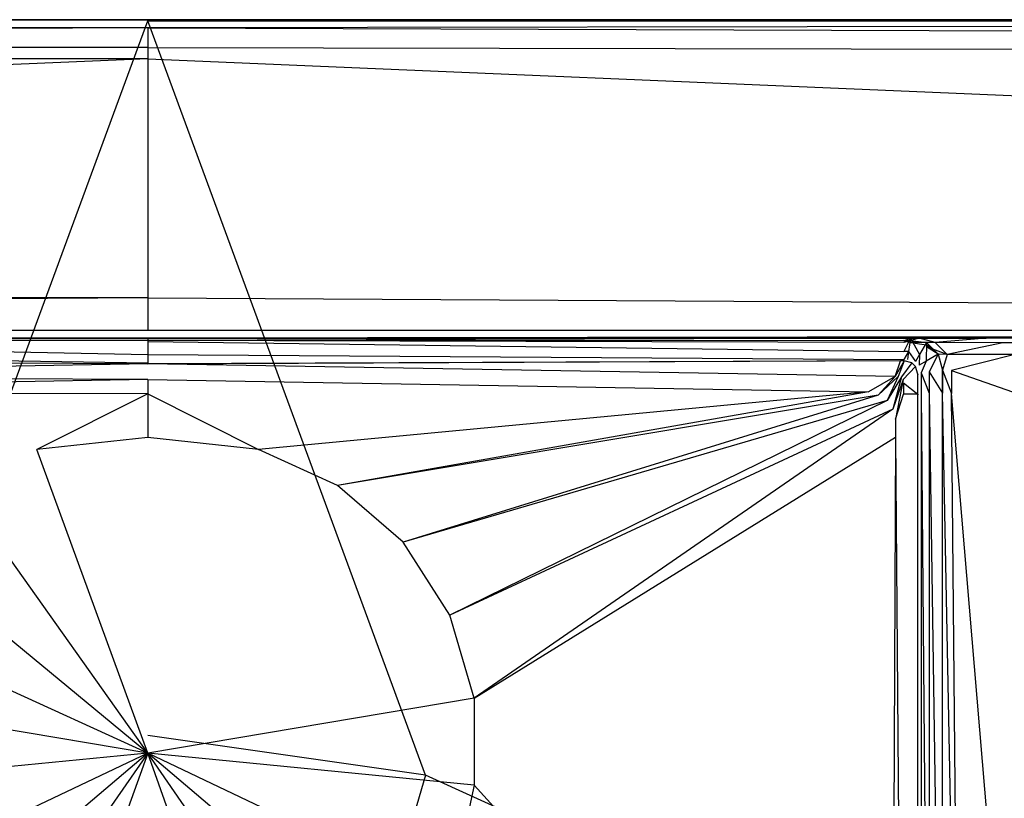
# Model space of a CAD drawing. Extents: x 0 to 1.5, y -1 to 0.
# Tile 7 of 9: x 0.73 to 0.86, y -0.1 to 0. Entities that reach past the tile are written whole.
import ezdxf

# ---------------------------------------------------------------- set-up
doc = ezdxf.new("R2010")
doc.units = 0
doc.layers.add('L0_WANNE_N_UDA1510ARA215V___0__', color=7, linetype='CONTINUOUS')
doc.layers.add('L1_ABDCKG_ABLAUF_N_UDA1510ARA21', color=7, linetype='CONTINUOUS')

msp = doc.modelspace()

# ---------------------------------------------------------------- linework, layer by layer
at = {"layer": 'L0_WANNE_N_UDA1510ARA215V___0__', "color": 8}
for points, invisible_edges in [([(0.009574, -0.001038, 0.013975), (0.75, 0, 0.0115), (0.009438, 0, 0.0115), (0.009574, -0.001038, 0.013975)], 13), ([(0.75, 0, 0.0115), (0.009474, 0, 0.010344), (0.009438, 0, 0.0115), (0.75, 0, 0.0115)], 14), ([(0.75, 0, 0.009683), (0.009767, 0, 0.000751), (0.009474, 0, 0.010344), (0.75, 0, 0.009683)], 14), ([(0.009474, 0, 0.010344), (0.75, 0, 0.0115), (0.75, 0, 0.009683), (0.009474, 0, 0.010344)], 13), ([(0.75, 0, 0.0115), (0.009574, -0.001038, 0.013975), (0.75, -0.001026, 0.013975), (0.75, 0, 0.0115)], 14), ([(0.009767, 0, 0.000751), (0.75, 0), (0.009791, 0), (0.009767, 0, 0.000751)], 13), ([(0.75, 0), (0.009767, 0, 0.000751), (0.75, 0, 0.000703), (0.75, 0)], 14), ([(0.009767, 0, 0.000751), (0.75, 0, 0.009683), (0.75, 0, 0.000703), (0.009767, 0, 0.000751)], 13), ([(0.75, 0), (0.010432, -0.00017), (0.009791, 0), (0.75, 0)], 13), ([(0.010432, -0.00017), (0.75, 0), (0.75, -0.000161), (0.010432, -0.00017)], 14), ([(0.75, 0, 0.000703), (1.490209, 0), (0.75, 0), (0.75, 0, 0.000703)], 13), ([(1.490209, 0), (0.75, 0, 0.000703), (1.490233, 0, 0.000751), (1.490209, 0)], 14), ([(1.490209, 0), (0.75, -0.000161), (0.75, 0), (1.490209, 0)], 13), ([(0.75, -0.000161), (1.490209, 0), (1.489568, -0.00017), (0.75, -0.000161)], 14), ([(0.75, 0, 0.009683), (1.490233, 0, 0.000751), (0.75, 0, 0.000703), (0.75, 0, 0.009683)], 13), ([(1.490233, 0, 0.000751), (0.75, 0, 0.009683), (1.490526, 0, 0.010344), (1.490233, 0, 0.000751)], 14), ([(0.75, -0.001026, 0.013975), (1.490562, 0, 0.0115), (0.75, 0, 0.0115), (0.75, -0.001026, 0.013975)], 13), ([(1.490562, 0, 0.0115), (0.75, -0.001026, 0.013975), (1.490426, -0.001038, 0.013975), (1.490562, 0, 0.0115)], 14), ([(0.75, 0, 0.0115), (1.490526, 0, 0.010344), (0.75, 0, 0.009683), (0.75, 0, 0.0115)], 13), ([(1.490526, 0, 0.010344), (0.75, 0, 0.0115), (1.490562, 0, 0.0115), (1.490526, 0, 0.010344)], 14), ([(0.009897, -0.003502, 0.015), (0.75, -0.001026, 0.013975), (0.009574, -0.001038, 0.013975), (0.009897, -0.003502, 0.015)], 13), ([(0.75, -0.001026, 0.013975), (0.009897, -0.003502, 0.015), (0.75, -0.003502, 0.015), (0.75, -0.001026, 0.013975)], 14), ([(0.75, -0.000161), (0.715116, -0.094889), (0.010432, -0.00017), (0.75, -0.000161)], 13), ([(0.715116, -0.094889), (0.75, -0.000161), (0.75, -0.089894), (0.715116, -0.094889)], 14), ([(0.75, -0.000161), (0.784884, -0.094889), (0.75, -0.089894), (0.75, -0.000161)], 13), ([(0.784884, -0.094889), (0.75, -0.000161), (1.489568, -0.00017), (0.784884, -0.094889)], 14), ([(1.490103, -0.003502, 0.015), (0.75, -0.001026, 0.013975), (0.75, -0.003502, 0.015), (1.490103, -0.003502, 0.015)], 13), ([(0.75, -0.001026, 0.013975), (1.490103, -0.003502, 0.015), (1.490426, -0.001038, 0.013975), (0.75, -0.001026, 0.013975)], 14), ([(1.489568, -0.00017), (0.816942, -0.109472), (0.784884, -0.094889), (1.489568, -0.00017)], 13), ([(0.816942, -0.109472), (1.489568, -0.00017), (1.493383, -0.000197), (0.816942, -0.109472)], 14), ([(1.493383, -0.000197), (0.843576, -0.13246), (0.816942, -0.109472), (1.493383, -0.000197)], 13), ([(0.843576, -0.13246), (1.493383, -0.000197), (1.496439, -0.001041), (0.843576, -0.13246)], 14), ([(1.496439, -0.001041), (0.86263, -0.161992), (0.843576, -0.13246), (1.496439, -0.001041)], 13), ([(0.011428, -0.004921, 0.015), (0.75, -0.003502, 0.015), (0.009897, -0.003502, 0.015), (0.011428, -0.004921, 0.015)], 13), ([(0.75, -0.003502, 0.015), (0.011428, -0.004921, 0.015), (0.75, -0.004921, 0.015), (0.75, -0.003502, 0.015)], 14), ([(1.488572, -0.004921, 0.015), (0.75, -0.003502, 0.015), (0.75, -0.004921, 0.015), (1.488572, -0.004921, 0.015)], 13), ([(0.75, -0.003502, 0.015), (1.488572, -0.004921, 0.015), (1.490103, -0.003502, 0.015), (0.75, -0.003502, 0.015)], 14), ([(0.043802, -0.034948, 0.015), (0.75, -0.004921, 0.015), (0.011428, -0.004921, 0.015), (0.043802, -0.034948, 0.015)], 13), ([(0.75, -0.004921, 0.015), (0.043802, -0.034948, 0.015), (0.75, -0.034948, 0.015), (0.75, -0.004921, 0.015)], 14), ([(1.456198, -0.034948, 0.015), (0.75, -0.004921, 0.015), (0.75, -0.034948, 0.015), (1.456198, -0.034948, 0.015)], 13), ([(0.75, -0.004921, 0.015), (1.456198, -0.034948, 0.015), (1.488572, -0.004921, 0.015), (0.75, -0.004921, 0.015)], 14), ([(0.04927, -0.038948, 0.015), (0.75, -0.034948, 0.015), (0.043802, -0.034948, 0.015), (0.04927, -0.038948, 0.015)], 13), ([(0.75, -0.034948, 0.015), (0.04927, -0.038948, 0.015), (0.75, -0.039051, 0.015), (0.75, -0.034948, 0.015)], 14), ([(1.45073, -0.038948, 0.015), (0.75, -0.034948, 0.015), (0.75, -0.039051, 0.015), (1.45073, -0.038948, 0.015)], 13), ([(0.75, -0.034948, 0.015), (1.45073, -0.038948, 0.015), (1.456198, -0.034948, 0.015), (0.75, -0.034948, 0.015)], 14), ([(0.75, -0.039051, 0.015), (0.04927, -0.038948, 0.015), (0.75, -0.04002, 0.014301), (0.75, -0.039051, 0.015)], 14), ([(0.75, -0.04002, 0.014301), (0.04927, -0.038948, 0.015), (0.091915, -0.039652, 0.014861), (0.75, -0.04002, 0.014301)], 14), ([(1.45073, -0.038948, 0.015), (0.75, -0.04002, 0.014301), (1.408085, -0.039652, 0.014861), (1.45073, -0.038948, 0.015)], 14), ([(1.45073, -0.038948, 0.015), (0.75, -0.039051, 0.015), (0.75, -0.04002, 0.014301), (1.45073, -0.038948, 0.015)], 14), ([(0.091915, -0.039652, 0.014861), (0.75, -0.04002, 0.012843), (0.75, -0.04002, 0.014301), (0.091915, -0.039652, 0.014861)], 14), ([(0.091915, -0.039652, 0.014861), (0.130399, -0.039718, 0.01323), (0.75, -0.04002, 0.012843), (0.091915, -0.039652, 0.014861)], 14), ([(0.130399, -0.039718, 0.01323), (0.75, -0.04002, 0.007258), (0.75, -0.04002, 0.012843), (0.130399, -0.039718, 0.01323)], 14), ([(0.130399, -0.039718, 0.01323), (0.645659, -0.040005, 0.00671), (0.75, -0.04002, 0.007258), (0.130399, -0.039718, 0.01323)], 14), ([(0.75, -0.04002, 0.006197), (0.645659, -0.040005, 0.00671), (0.654016, -0.04002, 0.005797), (0.75, -0.04002, 0.006197)], 13), ([(0.645659, -0.040005, 0.00671), (0.75, -0.04002, 0.006197), (0.75, -0.04002, 0.007258), (0.645659, -0.040005, 0.00671)], 14), ([(0.75, -0.04002, 0.006197), (0.654016, -0.04002, 0.005797), (0.75, -0.040294, 0.004004), (0.75, -0.04002, 0.006197)], 14), ([(0.654016, -0.04002, 0.005797), (0.655073, -0.040562, 0.00458), (0.75, -0.040294, 0.004004), (0.654016, -0.04002, 0.005797)], 14), ([(0.75, -0.04207, 0.001841), (0.655073, -0.04002, 0.001492), (0.655069, -0.041671, 0.001841), (0.75, -0.04207, 0.001841)], 13), ([(0.655073, -0.04002, 0.001492), (0.75, -0.04207, 0.001841), (0.75, -0.040419, 0.001492), (0.655073, -0.04002, 0.001492)], 14), ([(0.655073, -0.040291, 0.003334), (0.655073, -0.04002, 0.001492), (0.75, -0.040357, 0.003046), (0.655073, -0.040291, 0.003334)], 14), ([(0.75, -0.040357, 0.003046), (0.655073, -0.04002, 0.001492), (0.75, -0.040419, 0.001492), (0.75, -0.040357, 0.003046)], 14), ([(0.655073, -0.040562, 0.00458), (0.655073, -0.040291, 0.003334), (0.75, -0.040294, 0.004004), (0.655073, -0.040562, 0.00458)], 14), ([(0.75, -0.040294, 0.004004), (0.655073, -0.040291, 0.003334), (0.75, -0.040357, 0.003046), (0.75, -0.040294, 0.004004)], 14), ([(1.408085, -0.039652, 0.014861), (0.75, -0.04002, 0.012843), (1.369601, -0.039718, 0.01323), (1.408085, -0.039652, 0.014861)], 14), ([(1.408085, -0.039652, 0.014861), (0.75, -0.04002, 0.014301), (0.75, -0.04002, 0.012843), (1.408085, -0.039652, 0.014861)], 14), ([(1.369601, -0.039718, 0.01323), (0.75, -0.04002, 0.007258), (0.854341, -0.040005, 0.00671), (1.369601, -0.039718, 0.01323)], 14), ([(1.369601, -0.039718, 0.01323), (0.75, -0.04002, 0.012843), (0.75, -0.04002, 0.007258), (1.369601, -0.039718, 0.01323)], 14), ([(0.854341, -0.040005, 0.00671), (0.75, -0.04002, 0.006197), (0.845984, -0.04002, 0.005797), (0.854341, -0.040005, 0.00671)], 13), ([(0.75, -0.04002, 0.006197), (0.854341, -0.040005, 0.00671), (0.75, -0.04002, 0.007258), (0.75, -0.04002, 0.006197)], 14), ([(0.75, -0.040419, 0.001492), (0.844931, -0.041671, 0.001841), (0.844927, -0.04002, 0.001492), (0.75, -0.040419, 0.001492)], 14), ([(0.845984, -0.04002, 0.005797), (0.75, -0.040294, 0.004004), (0.844927, -0.040562, 0.00458), (0.845984, -0.04002, 0.005797)], 14), ([(0.75, -0.04002, 0.006197), (0.75, -0.040294, 0.004004), (0.845984, -0.04002, 0.005797), (0.75, -0.04002, 0.006197)], 14), ([(0.75, -0.040357, 0.003046), (0.75, -0.040419, 0.001492), (0.844927, -0.04002, 0.001492), (0.75, -0.040357, 0.003046)], 14), ([(0.844927, -0.040291, 0.003334), (0.75, -0.040357, 0.003046), (0.844927, -0.04002, 0.001492), (0.844927, -0.040291, 0.003334)], 14), ([(0.75, -0.040294, 0.004004), (0.75, -0.040357, 0.003046), (0.844927, -0.040291, 0.003334), (0.75, -0.040294, 0.004004)], 14), ([(0.844927, -0.040562, 0.00458), (0.75, -0.040294, 0.004004), (0.844927, -0.040291, 0.003334), (0.844927, -0.040562, 0.00458)], 14), ([(0.844931, -0.041671, 0.001841), (0.75, -0.040419, 0.001492), (0.75, -0.04207, 0.001841), (0.844931, -0.041671, 0.001841)], 13), ([(0.844931, -0.041671, 0.001841), (0.845753, -0.04002, 0.001492), (0.844927, -0.04002, 0.001492), (0.844931, -0.041671, 0.001841)], 13), ([(0.846845, -0.04002, 0.005149), (0.844927, -0.040562, 0.00458), (0.845753, -0.040562, 0.00458), (0.846845, -0.04002, 0.005149)], 14), ([(0.845984, -0.04002, 0.005797), (0.844927, -0.040562, 0.00458), (0.846845, -0.04002, 0.005149), (0.845984, -0.04002, 0.005797)], 14), ([(0.845753, -0.040291, 0.003334), (0.844927, -0.04002, 0.001492), (0.845753, -0.04002, 0.001492), (0.845753, -0.040291, 0.003334)], 13), ([(0.844927, -0.04002, 0.001492), (0.845753, -0.040291, 0.003334), (0.844927, -0.040291, 0.003334), (0.844927, -0.04002, 0.001492)], 14), ([(0.845753, -0.040562, 0.00458), (0.844927, -0.040291, 0.003334), (0.845753, -0.040291, 0.003334), (0.845753, -0.040562, 0.00458)], 13), ([(0.844927, -0.040291, 0.003334), (0.845753, -0.040562, 0.00458), (0.844927, -0.040562, 0.00458), (0.844927, -0.040291, 0.003334)], 14), ([(0.845753, -0.04002, 0.001492), (0.844931, -0.041671, 0.001841), (0.845535, -0.041671, 0.001841), (0.845753, -0.04002, 0.001492)], 14), ([(0.846904, -0.042036, 0.001841), (0.845753, -0.04002, 0.001492), (0.845535, -0.041671, 0.001841), (0.846904, -0.042036, 0.001841)], 13), ([(0.845753, -0.04002, 0.001492), (0.846904, -0.042036, 0.001841), (0.847762, -0.040556, 0.001492), (0.845753, -0.04002, 0.001492)], 14), ([(0.847762, -0.040556, 0.001492), (0.845753, -0.040291, 0.003334), (0.845753, -0.04002, 0.001492), (0.847762, -0.040556, 0.001492)], 13), ([(0.84887, -0.04056, 0.004761), (0.846845, -0.04002, 0.005149), (0.845753, -0.040562, 0.00458), (0.84887, -0.04056, 0.004761)], 14), ([(0.845753, -0.040291, 0.003334), (0.847762, -0.040556, 0.001492), (0.847762, -0.040827, 0.003346), (0.845753, -0.040291, 0.003334)], 14), ([(0.847762, -0.040827, 0.003346), (0.845753, -0.040562, 0.00458), (0.845753, -0.040291, 0.003334), (0.847762, -0.040827, 0.003346)], 13), ([(0.84887, -0.04056, 0.004761), (0.845753, -0.040562, 0.00458), (0.847762, -0.041098, 0.004597), (0.84887, -0.04056, 0.004761)], 14), ([(0.845753, -0.040562, 0.00458), (0.847762, -0.040827, 0.003346), (0.847762, -0.041098, 0.004597), (0.845753, -0.040562, 0.00458)], 14), ([(0.845984, -0.04002, 0.005797), (0.855282, -0.04002, 0.005528), (0.854341, -0.040005, 0.00671), (0.845984, -0.04002, 0.005797)], 14), ([(0.855282, -0.04002, 0.005528), (0.845984, -0.04002, 0.005797), (0.846845, -0.04002, 0.005149), (0.855282, -0.04002, 0.005528)], 13), ([(0.84887, -0.04056, 0.004761), (0.855282, -0.04002, 0.005528), (0.846845, -0.04002, 0.005149), (0.84887, -0.04056, 0.004761)], 13), ([(0.847746, -0.042875, 0.001841), (0.847762, -0.040556, 0.001492), (0.846904, -0.042036, 0.001841), (0.847746, -0.042875, 0.001841)], 13), ([(0.847762, -0.040556, 0.001492), (0.847746, -0.042875, 0.001841), (0.849232, -0.042021, 0.001492), (0.847762, -0.040556, 0.001492)], 14), ([(0.849232, -0.042021, 0.003365), (0.847762, -0.040556, 0.001492), (0.849232, -0.042021, 0.001492), (0.849232, -0.042021, 0.003365)], 14), ([(0.849232, -0.042021, 0.003365), (0.847762, -0.040827, 0.003346), (0.847762, -0.040556, 0.001492), (0.849232, -0.042021, 0.003365)], 14), ([(0.850352, -0.042036, 0.00478), (0.84887, -0.04056, 0.004761), (0.847762, -0.041098, 0.004597), (0.850352, -0.042036, 0.00478)], 14), ([(0.855282, -0.04002, 0.005528), (0.84887, -0.04056, 0.004761), (0.857343, -0.04057, 0.005156), (0.855282, -0.04002, 0.005528)], 14), ([(0.850352, -0.042036, 0.00478), (0.857343, -0.04057, 0.005156), (0.84887, -0.04056, 0.004761), (0.850352, -0.042036, 0.00478)], 13), ([(0.857343, -0.04057, 0.005156), (0.850352, -0.042036, 0.00478), (0.858852, -0.042072, 0.005174), (0.857343, -0.04057, 0.005156)], 14), ([(1.372146, -0.04002, 0.013113), (1.369601, -0.039718, 0.01323), (0.854341, -0.040005, 0.00671), (1.372146, -0.04002, 0.013113)], 14), ([(1.372146, -0.04002, 0.013113), (0.854341, -0.040005, 0.00671), (0.855282, -0.04002, 0.005528), (1.372146, -0.04002, 0.013113)], 14), ([(1.374927, -0.040762, 0.013045), (0.855282, -0.04002, 0.005528), (0.857343, -0.04057, 0.005156), (1.374927, -0.040762, 0.013045)], 14), ([(1.374927, -0.040762, 0.013045), (1.372146, -0.04002, 0.013113), (0.855282, -0.04002, 0.005528), (1.374927, -0.040762, 0.013045)], 14), ([(0.858852, -0.042072, 0.005174), (1.374927, -0.040762, 0.013045), (0.857343, -0.04057, 0.005156), (0.858852, -0.042072, 0.005174)], 13), ([(0.75, -0.043082, 0.002769), (0.655069, -0.041671, 0.001841), (0.655067, -0.042682, 0.002769), (0.75, -0.043082, 0.002769)], 13), ([(0.655069, -0.041671, 0.001841), (0.75, -0.043082, 0.002769), (0.75, -0.04207, 0.001841), (0.655069, -0.041671, 0.001841)], 14), ([(0.75, -0.04207, 0.001841), (0.844933, -0.042682, 0.002769), (0.844931, -0.041671, 0.001841), (0.75, -0.04207, 0.001841)], 14), ([(0.844933, -0.042682, 0.002769), (0.845535, -0.041671, 0.001841), (0.844931, -0.041671, 0.001841), (0.844933, -0.042682, 0.002769)], 13), ([(0.845535, -0.041671, 0.001841), (0.844933, -0.042682, 0.002769), (0.845401, -0.042682, 0.002769), (0.845535, -0.041671, 0.001841)], 14), ([(0.846378, -0.042943, 0.002769), (0.845535, -0.041671, 0.001841), (0.845401, -0.042682, 0.002769), (0.846378, -0.042943, 0.002769)], 13), ([(0.845535, -0.041671, 0.001841), (0.846378, -0.042943, 0.002769), (0.846904, -0.042036, 0.001841), (0.845535, -0.041671, 0.001841)], 14), ([(0.848113, -0.044239, 0.001841), (0.849232, -0.042021, 0.001492), (0.847746, -0.042875, 0.001841), (0.848113, -0.044239, 0.001841)], 13), ([(0.849232, -0.042021, 0.004616), (0.847762, -0.040827, 0.003346), (0.849232, -0.042021, 0.003365), (0.849232, -0.042021, 0.004616)], 14), ([(0.849232, -0.042021, 0.004616), (0.847762, -0.041098, 0.004597), (0.847762, -0.040827, 0.003346), (0.849232, -0.042021, 0.004616)], 14), ([(0.850352, -0.042036, 0.00478), (0.847762, -0.041098, 0.004597), (0.849232, -0.042021, 0.004616), (0.850352, -0.042036, 0.00478)], 14), ([(0.849232, -0.042021, 0.001492), (0.848113, -0.044239, 0.001841), (0.849771, -0.044022, 0.001492), (0.849232, -0.042021, 0.001492)], 14), ([(0.849771, -0.044022, 0.003387), (0.849232, -0.042021, 0.001492), (0.849771, -0.044022, 0.001492), (0.849771, -0.044022, 0.003387)], 13), ([(0.849232, -0.042021, 0.001492), (0.849771, -0.044022, 0.003387), (0.849232, -0.042021, 0.003365), (0.849232, -0.042021, 0.001492)], 14), ([(0.849771, -0.044022, 0.004633), (0.850352, -0.042036, 0.00478), (0.849232, -0.042021, 0.004616), (0.849771, -0.044022, 0.004633)], 13), ([(0.849771, -0.044022, 0.004633), (0.849232, -0.042021, 0.003365), (0.849771, -0.044022, 0.003387), (0.849771, -0.044022, 0.004633)], 13), ([(0.849232, -0.042021, 0.003365), (0.849771, -0.044022, 0.004633), (0.849232, -0.042021, 0.004616), (0.849232, -0.042021, 0.003365)], 14), ([(0.844933, -0.042682, 0.002769), (0.75, -0.04207, 0.001841), (0.75, -0.043082, 0.002769), (0.844933, -0.042682, 0.002769)], 13), ([(0.846836, -0.043399, 0.002769), (0.846904, -0.042036, 0.001841), (0.846378, -0.042943, 0.002769), (0.846836, -0.043399, 0.002769)], 13), ([(0.846904, -0.042036, 0.001841), (0.846836, -0.043399, 0.002769), (0.847746, -0.042875, 0.001841), (0.846904, -0.042036, 0.001841)], 14), ([(0.847097, -0.044372, 0.002769), (0.847746, -0.042875, 0.001841), (0.846836, -0.043399, 0.002769), (0.847097, -0.044372, 0.002769)], 13), ([(0.847746, -0.042875, 0.001841), (0.847097, -0.044372, 0.002769), (0.848113, -0.044239, 0.001841), (0.847746, -0.042875, 0.001841)], 14), ([(0.850352, -0.042036, 0.00478), (0.849771, -0.044022, 0.004633), (0.850895, -0.044053, 0.004797), (0.850352, -0.042036, 0.00478)], 14), ([(0.850895, -0.044053, 0.004797), (0.858852, -0.042072, 0.005174), (0.850352, -0.042036, 0.00478), (0.850895, -0.044053, 0.004797)], 13), ([(0.858852, -0.042072, 0.005174), (0.850895, -0.044053, 0.004797), (0.859404, -0.044125, 0.00519), (0.858852, -0.042072, 0.005174)], 14), ([(0.847097, -0.044372, 0.002769), (0.848113, -0.046926, 0.001841), (0.848113, -0.044239, 0.001841), (0.847097, -0.044372, 0.002769)], 14), ([(0.848113, -0.046926, 0.001841), (0.847097, -0.044372, 0.002769), (0.847097, -0.046926, 0.002769), (0.848113, -0.046926, 0.001841)], 13), ([(0.848113, -0.044239, 0.001841), (0.849771, -0.046926, 0.001492), (0.849771, -0.044022, 0.001492), (0.848113, -0.044239, 0.001841)], 14), ([(0.849771, -0.046926, 0.001492), (0.848113, -0.044239, 0.001841), (0.848113, -0.046926, 0.001841), (0.849771, -0.046926, 0.001492)], 13), ([(0.849771, -0.046926, 0.004672), (0.849771, -0.044022, 0.003387), (0.849771, -0.046926, 0.003426), (0.849771, -0.046926, 0.004672)], 13), ([(0.849771, -0.044022, 0.003387), (0.849771, -0.046926, 0.004672), (0.849771, -0.044022, 0.004633), (0.849771, -0.044022, 0.003387)], 14), ([(0.850895, -0.046957, 0.004835), (0.849771, -0.044022, 0.004633), (0.849771, -0.046926, 0.004672), (0.850895, -0.046957, 0.004835)], 13), ([(0.849771, -0.044022, 0.004633), (0.850895, -0.046957, 0.004835), (0.850895, -0.044053, 0.004797), (0.849771, -0.044022, 0.004633)], 14), ([(0.849771, -0.044022, 0.003387), (0.849771, -0.046926, 0.001492), (0.849771, -0.046926, 0.003426), (0.849771, -0.044022, 0.003387)], 13), ([(0.849771, -0.046926, 0.001492), (0.849771, -0.044022, 0.003387), (0.849771, -0.044022, 0.001492), (0.849771, -0.046926, 0.001492)], 14), ([(0.859404, -0.047027, 0.005227), (0.850895, -0.044053, 0.004797), (0.850895, -0.046957, 0.004835), (0.859404, -0.047027, 0.005227)], 13), ([(0.850895, -0.044053, 0.004797), (0.859404, -0.047027, 0.005227), (0.859404, -0.044125, 0.00519), (0.850895, -0.044053, 0.004797)], 14), ([(0.848113, -0.15891, 0.001841), (0.847097, -0.046926, 0.002769), (0.847097, -0.158777, 0.002769), (0.848113, -0.15891, 0.001841)], 13), ([(0.847097, -0.046926, 0.002769), (0.848113, -0.15891, 0.001841), (0.848113, -0.046926, 0.001841), (0.847097, -0.046926, 0.002769)], 14), ([(0.849771, -0.159127, 0.001492), (0.848113, -0.046926, 0.001841), (0.848113, -0.15891, 0.001841), (0.849771, -0.159127, 0.001492)], 13), ([(0.848113, -0.046926, 0.001841), (0.849771, -0.159127, 0.001492), (0.849771, -0.046926, 0.001492), (0.848113, -0.046926, 0.001841)], 14), ([(0.849771, -0.046926, 0.004672), (0.849771, -0.159127, 0.004929), (0.849771, -0.159127, 0.006175), (0.849771, -0.046926, 0.004672)], 13), ([(0.849771, -0.159127, 0.004929), (0.849771, -0.046926, 0.004672), (0.849771, -0.046926, 0.003426), (0.849771, -0.159127, 0.004929)], 14), ([(0.85197, -0.158912, 0.006256), (0.849771, -0.046926, 0.004672), (0.849771, -0.159127, 0.006175), (0.85197, -0.158912, 0.006256)], 14), ([(0.85197, -0.158912, 0.006256), (0.850895, -0.046957, 0.004835), (0.849771, -0.046926, 0.004672), (0.85197, -0.158912, 0.006256)], 14), ([(0.849771, -0.046926, 0.003426), (0.849771, -0.159127, 0.001492), (0.849771, -0.159127, 0.004929), (0.849771, -0.046926, 0.003426)], 13), ([(0.849771, -0.159127, 0.001492), (0.849771, -0.046926, 0.003426), (0.849771, -0.046926, 0.001492), (0.849771, -0.159127, 0.001492)], 14), ([(0.860437, -0.159818, 0.006596), (0.850895, -0.046957, 0.004835), (0.85197, -0.158912, 0.006256), (0.860437, -0.159818, 0.006596)], 14), ([(0.860437, -0.159818, 0.006596), (0.859404, -0.047027, 0.005227), (0.850895, -0.046957, 0.004835), (0.860437, -0.159818, 0.006596)], 14), ([(0.75, -0.213226), (0.715116, -0.094889), (0.75, -0.089894), (0.75, -0.213226)], 14), ([(0.784884, -0.094889), (0.75, -0.213226), (0.75, -0.089894), (0.784884, -0.094889)], 14), ([(0.75, -0.213226), (0.683058, -0.109472), (0.715116, -0.094889), (0.75, -0.213226)], 14), ([(0.816942, -0.109472), (0.75, -0.213226), (0.784884, -0.094889), (0.816942, -0.109472)], 14)]:
    msp.add_3dface(points, dxfattribs=dict(at, invisible_edges=invisible_edges))
at = {"layer": 'L1_ABDCKG_ABLAUF_N_UDA1510ARA21', "color": 8}
for points, invisible_edges in [([(0.75, -0.043231, 0.004604), (0.655487, -0.042858, 0.002769), (0.655488, -0.042832, 0.004604), (0.75, -0.043231, 0.004604)], 14), ([(0.655487, -0.042858, 0.002769), (0.75, -0.043231, 0.004604), (0.75, -0.043257, 0.002769), (0.655487, -0.042858, 0.002769)], 13), ([(0.656139, -0.044811, 0.006604), (0.75, -0.043231, 0.004604), (0.655488, -0.042832, 0.004604), (0.656139, -0.044811, 0.006604)], 13), ([(0.75, -0.043231, 0.004604), (0.656139, -0.044811, 0.006604), (0.75, -0.04521, 0.006604), (0.75, -0.043231, 0.004604)], 14), ([(0.844513, -0.042858, 0.002769), (0.75, -0.043231, 0.004604), (0.844512, -0.042832, 0.004604), (0.844513, -0.042858, 0.002769)], 14), ([(0.75, -0.043231, 0.004604), (0.843861, -0.044811, 0.006604), (0.844512, -0.042832, 0.004604), (0.75, -0.043231, 0.004604)], 13), ([(0.75, -0.043231, 0.004604), (0.844513, -0.042858, 0.002769), (0.75, -0.043257, 0.002769), (0.75, -0.043231, 0.004604)], 13), ([(0.843861, -0.044811, 0.006604), (0.75, -0.043231, 0.004604), (0.75, -0.04521, 0.006604), (0.843861, -0.044811, 0.006604)], 14), ([(0.843861, -0.044811, 0.006604), (0.844978, -0.042832, 0.004604), (0.844512, -0.042832, 0.004604), (0.843861, -0.044811, 0.006604)], 13), ([(0.844978, -0.042832, 0.004604), (0.843861, -0.044811, 0.006604), (0.844206, -0.044811, 0.006604), (0.844978, -0.042832, 0.004604)], 14), ([(0.844978, -0.042832, 0.004604), (0.844206, -0.044811, 0.006604), (0.844621, -0.044864, 0.006604), (0.844978, -0.042832, 0.004604)], 14), ([(0.844512, -0.042832, 0.004604), (0.844979, -0.042858, 0.002769), (0.844513, -0.042858, 0.002769), (0.844512, -0.042832, 0.004604)], 13), ([(0.844979, -0.042858, 0.002769), (0.844512, -0.042832, 0.004604), (0.844978, -0.042832, 0.004604), (0.844979, -0.042858, 0.002769)], 14), ([(0.845951, -0.043092, 0.004604), (0.844978, -0.042832, 0.004604), (0.844621, -0.044864, 0.006604), (0.845951, -0.043092, 0.004604)], 14), ([(0.845951, -0.043092, 0.004604), (0.844621, -0.044864, 0.006604), (0.844827, -0.045196, 0.006604), (0.845951, -0.043092, 0.004604)], 14), ([(0.846407, -0.043548, 0.004604), (0.845951, -0.043092, 0.004604), (0.844827, -0.045196, 0.006604), (0.846407, -0.043548, 0.004604)], 14), ([(0.845951, -0.043092, 0.004604), (0.844979, -0.042858, 0.002769), (0.844978, -0.042832, 0.004604), (0.845951, -0.043092, 0.004604)], 14), ([(0.844979, -0.042858, 0.002769), (0.845951, -0.043092, 0.004604), (0.845952, -0.043118, 0.002769), (0.844979, -0.042858, 0.002769)], 13), ([(0.845951, -0.043092, 0.004604), (0.846408, -0.043574, 0.002769), (0.845952, -0.043118, 0.002769), (0.845951, -0.043092, 0.004604)], 13), ([(0.846408, -0.043574, 0.002769), (0.845951, -0.043092, 0.004604), (0.846407, -0.043548, 0.004604), (0.846408, -0.043574, 0.002769)], 14), ([(0.846407, -0.043548, 0.004604), (0.844827, -0.045196, 0.006604), (0.844883, -0.045599, 0.006604), (0.846407, -0.043548, 0.004604)], 14), ([(0.846667, -0.044521, 0.004604), (0.846407, -0.043548, 0.004604), (0.844883, -0.045599, 0.006604), (0.846667, -0.044521, 0.004604)], 14), ([(0.846667, -0.044521, 0.004604), (0.846408, -0.043574, 0.002769), (0.846407, -0.043548, 0.004604), (0.846667, -0.044521, 0.004604)], 14), ([(0.846408, -0.043574, 0.002769), (0.846667, -0.044521, 0.004604), (0.846668, -0.044547, 0.002769), (0.846408, -0.043574, 0.002769)], 13), ([(0.659517, -0.046759, 0.006604), (0.75, -0.04521, 0.006604), (0.656139, -0.044811, 0.006604), (0.659517, -0.046759, 0.006604)], 13), ([(0.75, -0.04521, 0.006604), (0.659517, -0.046759, 0.006604), (0.75, -0.046991, 0.006604), (0.75, -0.04521, 0.006604)], 14), ([(0.75, -0.04521, 0.006604), (0.840483, -0.046759, 0.006604), (0.843861, -0.044811, 0.006604), (0.75, -0.04521, 0.006604)], 14), ([(0.840483, -0.046759, 0.006604), (0.75, -0.04521, 0.006604), (0.75, -0.046991, 0.006604), (0.840483, -0.046759, 0.006604)], 13), ([(0.841703, -0.04715, 0.006604), (0.843861, -0.044811, 0.006604), (0.840483, -0.046759, 0.006604), (0.841703, -0.04715, 0.006604)], 13), ([(0.843861, -0.044811, 0.006604), (0.841703, -0.04715, 0.006604), (0.844206, -0.044811, 0.006604), (0.843861, -0.044811, 0.006604)], 14), ([(0.842839, -0.047815, 0.006604), (0.844206, -0.044811, 0.006604), (0.841703, -0.04715, 0.006604), (0.842839, -0.047815, 0.006604)], 13), ([(0.844206, -0.044811, 0.006604), (0.842839, -0.047815, 0.006604), (0.844621, -0.044864, 0.006604), (0.844206, -0.044811, 0.006604)], 14), ([(0.843565, -0.048911, 0.006604), (0.844621, -0.044864, 0.006604), (0.842839, -0.047815, 0.006604), (0.843565, -0.048911, 0.006604)], 13), ([(0.844621, -0.044864, 0.006604), (0.843565, -0.048911, 0.006604), (0.844827, -0.045196, 0.006604), (0.844621, -0.044864, 0.006604)], 14), ([(0.843894, -0.050183, 0.006604), (0.844827, -0.045196, 0.006604), (0.843565, -0.048911, 0.006604), (0.843894, -0.050183, 0.006604)], 13), ([(0.844827, -0.045196, 0.006604), (0.843894, -0.050183, 0.006604), (0.844883, -0.045599, 0.006604), (0.844827, -0.045196, 0.006604)], 14), ([(0.843894, -0.050183, 0.006604), (0.844878, -0.047053, 0.006604), (0.844883, -0.045599, 0.006604), (0.843894, -0.050183, 0.006604)], 14), ([(0.846667, -0.047053, 0.004604), (0.844883, -0.045599, 0.006604), (0.844878, -0.047053, 0.006604), (0.846667, -0.047053, 0.004604)], 13), ([(0.844883, -0.045599, 0.006604), (0.846667, -0.047053, 0.004604), (0.846667, -0.044521, 0.004604), (0.844883, -0.045599, 0.006604)], 14), ([(0.846667, -0.047053, 0.004604), (0.846668, -0.044547, 0.002769), (0.846667, -0.044521, 0.004604), (0.846667, -0.047053, 0.004604)], 14), ([(0.846668, -0.044547, 0.002769), (0.846667, -0.047053, 0.004604), (0.846668, -0.0471, 0.002769), (0.846668, -0.044547, 0.002769)], 13), ([(0.659517, -0.046759, 0.006604), (0.726176, -0.058511, 0.006604), (0.736076, -0.053995, 0.006604), (0.659517, -0.046759, 0.006604)], 14), ([(0.736076, -0.053995, 0.006604), (0.75, -0.046991, 0.006604), (0.659517, -0.046759, 0.006604), (0.736076, -0.053995, 0.006604)], 13), ([(0.75, -0.046991, 0.006604), (0.763924, -0.053995, 0.006604), (0.840483, -0.046759, 0.006604), (0.75, -0.046991, 0.006604)], 14), ([(0.773824, -0.058511, 0.006604), (0.840483, -0.046759, 0.006604), (0.763924, -0.053995, 0.006604), (0.773824, -0.058511, 0.006604)], 13), ([(0.840483, -0.046759, 0.006604), (0.773824, -0.058511, 0.006604), (0.841703, -0.04715, 0.006604), (0.840483, -0.046759, 0.006604)], 14), ([(0.75, -0.046991, 0.006604), (0.736076, -0.053995, 0.006604), (0.75, -0.052461, 0.006604), (0.75, -0.046991, 0.006604)], 14), ([(0.763924, -0.053995, 0.006604), (0.75, -0.046991, 0.006604), (0.75, -0.052461, 0.006604), (0.763924, -0.053995, 0.006604)], 13), ([(0.782053, -0.06563, 0.006604), (0.841703, -0.04715, 0.006604), (0.773824, -0.058511, 0.006604), (0.782053, -0.06563, 0.006604)], 13), ([(0.841703, -0.04715, 0.006604), (0.782053, -0.06563, 0.006604), (0.842839, -0.047815, 0.006604), (0.841703, -0.04715, 0.006604)], 14), ([(0.787937, -0.074785, 0.006604), (0.842839, -0.047815, 0.006604), (0.782053, -0.06563, 0.006604), (0.787937, -0.074785, 0.006604)], 13), ([(0.842839, -0.047815, 0.006604), (0.787937, -0.074785, 0.006604), (0.843565, -0.048911, 0.006604), (0.842839, -0.047815, 0.006604)], 14), ([(0.84389, -0.052456, 0.006604), (0.844667, -0.157139, 0.006604), (0.844878, -0.047053, 0.006604), (0.84389, -0.052456, 0.006604)], 14), ([(0.844878, -0.047053, 0.006604), (0.843894, -0.050183, 0.006604), (0.84389, -0.052456, 0.006604), (0.844878, -0.047053, 0.006604)], 13), ([(0.846667, -0.047053, 0.004604), (0.844878, -0.047053, 0.006604), (0.844667, -0.157139, 0.006604), (0.846667, -0.047053, 0.004604)], 14), ([(0.846668, -0.158881, 0.004604), (0.846667, -0.047053, 0.004604), (0.844667, -0.157139, 0.006604), (0.846668, -0.158881, 0.004604)], 14), ([(0.846668, -0.158881, 0.004604), (0.846668, -0.0471, 0.002769), (0.846667, -0.047053, 0.004604), (0.846668, -0.158881, 0.004604)], 14), ([(0.846668, -0.0471, 0.002769), (0.846668, -0.158881, 0.004604), (0.846668, -0.158895, 0.002769), (0.846668, -0.0471, 0.002769)], 13), ([(0.791002, -0.085227, 0.006604), (0.843565, -0.048911, 0.006604), (0.787937, -0.074785, 0.006604), (0.791002, -0.085227, 0.006604)], 13), ([(0.843565, -0.048911, 0.006604), (0.791002, -0.085227, 0.006604), (0.843894, -0.050183, 0.006604), (0.843565, -0.048911, 0.006604)], 14), ([(0.791002, -0.085227, 0.006604), (0.84389, -0.052456, 0.006604), (0.843894, -0.050183, 0.006604), (0.791002, -0.085227, 0.006604)], 14), ([(0.75, -0.052461, 0.006604), (0.736076, -0.053995, 0.006604), (0.75, -0.092127, 0.006604), (0.75, -0.052461, 0.006604)], 14), ([(0.763924, -0.053995, 0.006604), (0.75, -0.052461, 0.006604), (0.75, -0.092127, 0.006604), (0.763924, -0.053995, 0.006604)], 14), ([(0.791002, -0.096143, 0.006604), (0.843412, -0.154222, 0.006604), (0.84389, -0.052456, 0.006604), (0.791002, -0.096143, 0.006604)], 14), ([(0.84389, -0.052456, 0.006604), (0.791002, -0.085227, 0.006604), (0.791002, -0.096143, 0.006604), (0.84389, -0.052456, 0.006604)], 13), ([(0.844667, -0.157139, 0.006604), (0.84389, -0.052456, 0.006604), (0.843412, -0.154222, 0.006604), (0.844667, -0.157139, 0.006604)], 13), ([(0.75, -0.092127, 0.006604), (0.736076, -0.053995, 0.006604), (0.726176, -0.058511, 0.006604), (0.75, -0.092127, 0.006604)], 14), ([(0.773824, -0.058511, 0.006604), (0.763924, -0.053995, 0.006604), (0.75, -0.092127, 0.006604), (0.773824, -0.058511, 0.006604)], 14), ([(0.75, -0.092127, 0.006604), (0.726176, -0.058511, 0.006604), (0.717947, -0.06563, 0.006604), (0.75, -0.092127, 0.006604)], 14), ([(0.782053, -0.06563, 0.006604), (0.773824, -0.058511, 0.006604), (0.75, -0.092127, 0.006604), (0.782053, -0.06563, 0.006604)], 14), ([(0.75, -0.092127, 0.006604), (0.717947, -0.06563, 0.006604), (0.712063, -0.074785, 0.006604), (0.75, -0.092127, 0.006604)], 14), ([(0.787937, -0.074785, 0.006604), (0.782053, -0.06563, 0.006604), (0.75, -0.092127, 0.006604), (0.787937, -0.074785, 0.006604)], 14), ([(0.75, -0.092127, 0.006604), (0.712063, -0.074785, 0.006604), (0.708998, -0.085227, 0.006604), (0.75, -0.092127, 0.006604)], 14), ([(0.791002, -0.085227, 0.006604), (0.787937, -0.074785, 0.006604), (0.75, -0.092127, 0.006604), (0.791002, -0.085227, 0.006604)], 14), ([(0.75, -0.092127, 0.006604), (0.708998, -0.085227, 0.006604), (0.708998, -0.096143, 0.006604), (0.75, -0.092127, 0.006604)], 14), ([(0.791002, -0.085227, 0.006604), (0.75, -0.092127, 0.006604), (0.791002, -0.096143, 0.006604), (0.791002, -0.085227, 0.006604)], 14), ([(0.75, -0.092127, 0.006604), (0.708998, -0.096143, 0.006604), (0.712068, -0.110137, 0.006604), (0.75, -0.092127, 0.006604)], 14), ([(0.75, -0.092127, 0.006604), (0.712068, -0.110137, 0.006604), (0.717947, -0.119321, 0.006604), (0.75, -0.092127, 0.006604)], 14), ([(0.75, -0.092127, 0.006604), (0.717947, -0.119321, 0.006604), (0.726195, -0.126459, 0.006604), (0.75, -0.092127, 0.006604)], 14), ([(0.75, -0.092127, 0.006604), (0.726195, -0.126459, 0.006604), (0.736099, -0.130976, 0.006604), (0.75, -0.092127, 0.006604)], 14), ([(0.75, -0.092127, 0.006604), (0.736099, -0.130976, 0.006604), (0.75, -0.132506, 0.006604), (0.75, -0.092127, 0.006604)], 14), ([(0.791002, -0.096143, 0.006604), (0.75, -0.092127, 0.006604), (0.787932, -0.110137, 0.006604), (0.791002, -0.096143, 0.006604)], 14), ([(0.763901, -0.130976, 0.006604), (0.75, -0.092127, 0.006604), (0.75, -0.132506, 0.006604), (0.763901, -0.130976, 0.006604)], 14), ([(0.787932, -0.110137, 0.006604), (0.75, -0.092127, 0.006604), (0.782053, -0.119321, 0.006604), (0.787932, -0.110137, 0.006604)], 14), ([(0.782053, -0.119321, 0.006604), (0.75, -0.092127, 0.006604), (0.773805, -0.126459, 0.006604), (0.782053, -0.119321, 0.006604)], 14), ([(0.773805, -0.126459, 0.006604), (0.75, -0.092127, 0.006604), (0.763901, -0.130976, 0.006604), (0.773805, -0.126459, 0.006604)], 14), ([(0.843412, -0.154222, 0.006604), (0.791002, -0.096143, 0.006604), (0.787932, -0.110137, 0.006604), (0.843412, -0.154222, 0.006604)], 13)]:
    msp.add_3dface(points, dxfattribs=dict(at, invisible_edges=invisible_edges))

doc.saveas('drawing.dxf')
